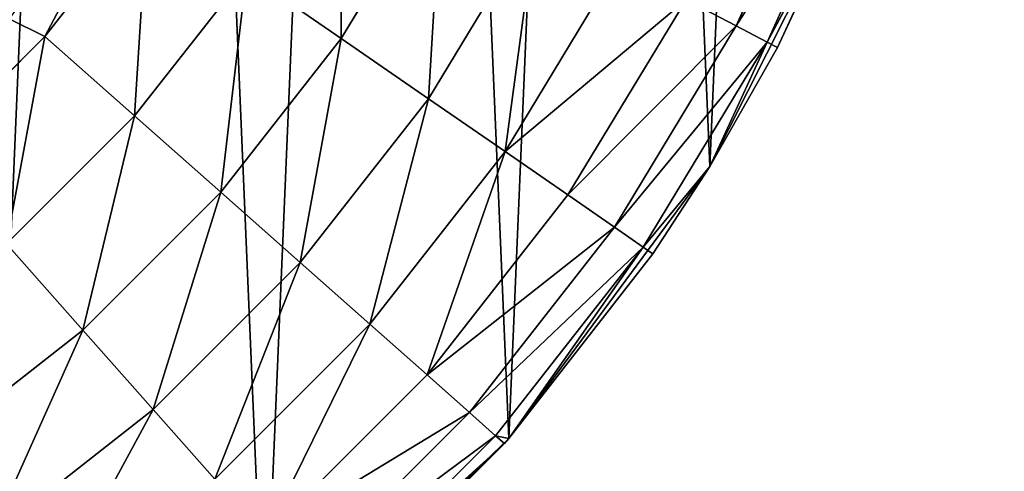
# Model space of a CAD drawing. Extents: x 80 to 596, y 77 to 1633.
# Tile 220 of 256: x 351 to 364, y 1082 to 1088. Entities that reach past the tile are written whole.
import ezdxf

# ---------------------------------------------------------------- set-up
doc = ezdxf.new("R2010")
doc.units = 0
doc.header["$LTSCALE"] = 25.4
doc.layers.get('0').update_dxf_attribs({"color": 13, "linetype": 'CONTINUOUS'})

# ---------------------------------------------------------------- blocks, each defined once
blk = doc.blocks.new('CADILLAC-III-8190-7988-799')
at = {"color": 18}
for p, q in [((23.945, 1090.789, 26.673), (22.686, 1087.993, 26.673)), ((23.945, 1090.789, 26.673), (22.686, 1087.993, 26.673)), ((24.37, 1090.627, 25.172), (23.089, 1087.781, 25.172)), ((24.37, 1090.627, 25.172), (23.089, 1087.781, 25.172)), ((22.343, 1086.161, 7.111), (24.329, 1090.098, 7.111)), ((22.343, 1086.161, 7.111), (24.329, 1090.098, 7.111)), ((24.329, 1090.098, 23.611), (23.089, 1087.781, 25.172)), ((24.329, 1090.098, 23.611), (23.089, 1087.781, 25.172)), ((24.329, 1090.098, 7.111), (23.225, 1087.71, 23.611)), ((24.329, 1090.098, 23.611), (23.225, 1087.71, 23.611)), ((24.329, 1090.098, 7.111), (23.225, 1087.71, 23.611)), ((24.329, 1090.098, 23.611), (23.225, 1087.71, 23.611)), ((18.853, 1090.005, 31.002), (17.537, 1087.828, 31.002)), ((18.853, 1090.005, 31.002), (17.537, 1087.828, 31.002)), ((13.677, 1087.856, 31.611), (15.017, 1089.567, 31.611)), ((13.677, 1087.856, 31.611), (15.017, 1089.567, 31.611)), ((20.077, 1089.362, 30.263), (18.675, 1087.043, 30.263)), ((20.077, 1089.362, 30.263), (18.675, 1087.043, 30.263)), ((21.151, 1088.799, 29.268), (19.673, 1086.354, 29.268)), ((21.151, 1088.799, 29.268), (19.673, 1086.354, 29.268)), ((16.302, 1088.681, 31.458), (14.845, 1086.821, 31.458)), ((16.302, 1088.681, 31.458), (14.845, 1086.821, 31.458)), ((16.302, 1088.681, 31.458), (17.537, 1087.828, 31.002)), ((16.302, 1088.681, 31.458), (17.537, 1087.828, 31.002)), ((22.032, 1088.336, 28.056), (20.492, 1085.789, 28.056)), ((22.032, 1088.336, 28.056), (20.492, 1085.789, 28.056)), ((22.032, 1088.336, 28.056), (22.686, 1087.993, 26.673)), ((22.032, 1088.336, 28.056), (22.686, 1087.993, 26.673)), ((22.686, 1087.993, 26.673), (21.1, 1085.369, 26.673)), ((22.686, 1087.993, 26.673), (21.1, 1085.369, 26.673)), ((22.686, 1087.993, 26.673), (23.089, 1087.781, 25.172)), ((22.686, 1087.993, 26.673), (23.089, 1087.781, 25.172)), ((12.14, 1086.319, 31.611), (13.677, 1087.856, 31.611)), ((12.14, 1086.319, 31.611), (13.677, 1087.856, 31.611)), ((13.677, 1087.856, 31.611), (14.845, 1086.821, 31.458)), ((13.677, 1087.856, 31.611), (14.845, 1086.821, 31.458)), ((17.537, 1087.828, 31.002), (15.968, 1085.826, 31.002)), ((17.537, 1087.828, 31.002), (15.968, 1085.826, 31.002)), ((17.537, 1087.828, 31.002), (18.675, 1087.043, 30.263)), ((17.537, 1087.828, 31.002), (18.675, 1087.043, 30.263)), ((23.089, 1087.781, 25.172), (21.475, 1085.11, 25.172)), ((23.089, 1087.781, 25.172), (21.475, 1085.11, 25.172)), ((23.089, 1087.781, 25.172), (22.343, 1086.161, 23.611)), ((23.089, 1087.781, 25.172), (22.343, 1086.161, 23.611)), ((23.225, 1087.71, 23.611), (23.089, 1087.781, 25.172)), ((23.225, 1087.71, 23.611), (23.089, 1087.781, 25.172)), ((23.225, 1087.71, 23.611), (22.343, 1086.161, 7.111)), ((23.225, 1087.71, 23.611), (22.343, 1086.161, 7.111)), ((23.225, 1087.71, 23.611), (22.343, 1086.161, 23.611)), ((23.225, 1087.71, 23.611), (22.343, 1086.161, 23.611)), ((18.675, 1087.043, 30.263), (17.004, 1084.909, 30.263)), ((18.675, 1087.043, 30.263), (17.004, 1084.909, 30.263)), ((18.675, 1087.043, 30.263), (19.673, 1086.354, 29.268)), ((18.675, 1087.043, 30.263), (19.673, 1086.354, 29.268)), ((13.175, 1085.151, 31.458), (14.845, 1086.821, 31.458)), ((13.175, 1085.151, 31.458), (14.845, 1086.821, 31.458)), ((14.845, 1086.821, 31.458), (15.968, 1085.826, 31.002)), ((14.845, 1086.821, 31.458), (15.968, 1085.826, 31.002)), ((19.673, 1086.354, 29.268), (17.911, 1084.105, 29.268)), ((19.673, 1086.354, 29.268), (17.911, 1084.105, 29.268)), ((19.673, 1086.354, 29.268), (20.492, 1085.789, 28.056)), ((19.673, 1086.354, 29.268), (20.492, 1085.789, 28.056)), ((19.721, 1082.615, 7.111), (22.343, 1086.161, 7.111)), ((19.721, 1082.615, 7.111), (22.343, 1086.161, 7.111)), ((22.343, 1086.161, 23.611), (21.475, 1085.11, 25.172)), ((22.343, 1086.161, 23.611), (21.475, 1085.11, 25.172)), ((22.343, 1086.161, 7.111), (21.601, 1085.023, 23.611)), ((22.343, 1086.161, 23.611), (21.601, 1085.023, 23.611)), ((22.343, 1086.161, 7.111), (21.601, 1085.023, 23.611)), ((22.343, 1086.161, 23.611), (21.601, 1085.023, 23.611)), ((22.343, 1086.161, 23.611), (22.343, 1086.161, 7.111)), ((22.343, 1086.161, 23.611), (22.343, 1086.161, 7.111)), ((14.17, 1084.028, 31.002), (15.968, 1085.826, 31.002)), ((14.17, 1084.028, 31.002), (15.968, 1085.826, 31.002)), ((15.968, 1085.826, 31.002), (17.004, 1084.909, 30.263)), ((15.968, 1085.826, 31.002), (17.004, 1084.909, 30.263)), ((20.492, 1085.789, 28.056), (18.656, 1083.445, 28.056)), ((20.492, 1085.789, 28.056), (18.656, 1083.445, 28.056)), ((20.492, 1085.789, 28.056), (21.1, 1085.369, 26.673)), ((20.492, 1085.789, 28.056), (21.1, 1085.369, 26.673)), ((21.1, 1085.369, 26.673), (19.209, 1082.955, 26.673)), ((21.1, 1085.369, 26.673), (19.209, 1082.955, 26.673)), ((21.1, 1085.369, 26.673), (21.475, 1085.11, 25.172)), ((21.1, 1085.369, 26.673), (21.475, 1085.11, 25.172)), ((14.17, 1084.028, 31.002), (13.175, 1085.151, 31.458)), ((14.17, 1084.028, 31.002), (13.175, 1085.151, 31.458)), ((21.475, 1085.11, 25.172), (19.55, 1082.653, 25.172)), ((21.475, 1085.11, 25.172), (19.55, 1082.653, 25.172)), ((21.475, 1085.11, 25.172), (19.721, 1082.615, 23.611)), ((21.475, 1085.11, 25.172), (19.721, 1082.615, 23.611)), ((21.601, 1085.023, 23.611), (19.721, 1082.615, 7.111)), ((21.601, 1085.023, 23.611), (19.721, 1082.615, 7.111)), ((21.601, 1085.023, 23.611), (19.721, 1082.615, 23.611)), ((21.601, 1085.023, 23.611), (19.721, 1082.615, 23.611)), ((21.601, 1085.023, 23.611), (21.475, 1085.11, 25.172)), ((21.601, 1085.023, 23.611), (21.475, 1085.11, 25.172)), ((15.087, 1082.993, 30.263), (17.004, 1084.909, 30.263)), ((15.087, 1082.993, 30.263), (17.004, 1084.909, 30.263)), ((17.004, 1084.909, 30.263), (17.911, 1084.105, 29.268)), ((17.004, 1084.909, 30.263), (17.911, 1084.105, 29.268)), ((12.168, 1082.459, 31.002), (14.17, 1084.028, 31.002)), ((12.168, 1082.459, 31.002), (14.17, 1084.028, 31.002)), ((15.087, 1082.993, 30.263), (14.17, 1084.028, 31.002)), ((15.087, 1082.993, 30.263), (14.17, 1084.028, 31.002)), ((15.891, 1082.085, 29.268), (17.911, 1084.105, 29.268)), ((15.891, 1082.085, 29.268), (17.911, 1084.105, 29.268)), ((17.911, 1084.105, 29.268), (18.656, 1083.445, 28.056)), ((17.911, 1084.105, 29.268), (18.656, 1083.445, 28.056)), ((16.551, 1081.34, 28.056), (18.656, 1083.445, 28.056)), ((16.551, 1081.34, 28.056), (18.656, 1083.445, 28.056)), ((18.656, 1083.445, 28.056), (19.209, 1082.955, 26.673)), ((18.656, 1083.445, 28.056), (19.209, 1082.955, 26.673)), ((12.954, 1081.321, 30.263), (15.087, 1082.993, 30.263)), ((12.954, 1081.321, 30.263), (15.087, 1082.993, 30.263)), ((15.891, 1082.085, 29.268), (15.087, 1082.993, 30.263)), ((15.891, 1082.085, 29.268), (15.087, 1082.993, 30.263)), ((17.041, 1080.787, 26.673), (19.209, 1082.955, 26.673)), ((17.041, 1080.787, 26.673), (19.209, 1082.955, 26.673)), ((19.209, 1082.955, 26.673), (19.55, 1082.653, 25.172)), ((19.209, 1082.955, 26.673), (19.55, 1082.653, 25.172)), ((16.537, 1079.564, 7.111), (19.721, 1082.615, 7.111)), ((16.537, 1079.564, 7.111), (19.721, 1082.615, 7.111)), ((17.343, 1080.446, 25.172), (19.55, 1082.653, 25.172)), ((17.343, 1080.446, 25.172), (19.55, 1082.653, 25.172)), ((19.721, 1082.615, 7.111), (17.445, 1080.331, 23.611)), ((19.721, 1082.615, 7.111), (17.445, 1080.331, 23.611)), ((19.721, 1082.615, 23.611), (19.55, 1082.653, 25.172)), ((19.55, 1082.653, 25.172), (19.665, 1082.551, 23.611)), ((19.721, 1082.615, 23.611), (19.55, 1082.653, 25.172)), ((19.55, 1082.653, 25.172), (19.665, 1082.551, 23.611)), ((19.721, 1082.615, 7.111), (19.665, 1082.551, 23.611)), ((19.721, 1082.615, 23.611), (19.665, 1082.551, 23.611)), ((19.721, 1082.615, 7.111), (19.665, 1082.551, 23.611)), ((19.721, 1082.615, 23.611), (19.665, 1082.551, 23.611)), ((19.721, 1082.615, 23.611), (19.721, 1082.615, 7.111)), ((19.721, 1082.615, 23.611), (19.721, 1082.615, 7.111)), ((19.665, 1082.551, 23.611), (17.445, 1080.331, 23.611)), ((19.665, 1082.551, 23.611), (17.445, 1080.331, 23.611))]:
    blk.add_line(p, q, dxfattribs=at)
mesh = blk.add_polyface(dxfattribs=at)
corners = [(-25.586, 1103.095, 7.111), (-25.213, 1094.315, 7.111), (-25.773, 1098.689, 7.111), (-24.657, 1107.406, 7.111), (-23.922, 1090.098, 7.111), (-23.012, 1111.498, 7.111), (-21.936, 1086.161, 7.111), (-20.7, 1115.253, 7.111), (-19.314, 1082.615, 7.111), (-17.787, 1118.563, 7.111), (-16.13, 1079.564, 7.111), (-14.356, 1121.334, 7.111), (-12.476, 1077.094, 7.111), (-10.506, 1123.484, 7.111), (-8.458, 1075.278, 7.111), (-6.348, 1124.954, 7.111), (-4.19, 1074.167, 7.111), (-2.001, 1125.699, 7.111), (0.204, 1073.793, 7.111), (0.204, 1125.793, 7.111), (2.409, 1125.699, 7.111), (4.598, 1074.167, 7.111), (6.755, 1124.954, 7.111), (8.865, 1075.278, 7.111), (10.913, 1123.484, 7.111), (12.884, 1077.094, 7.111), (14.763, 1121.334, 7.111), (16.537, 1079.564, 7.111), (18.194, 1118.563, 7.111), (19.721, 1082.615, 7.111), (21.108, 1115.253, 7.111), (22.343, 1086.161, 7.111), (23.42, 1111.498, 7.111), (24.329, 1090.098, 7.111), (25.064, 1107.406, 7.111), (25.62, 1094.315, 7.111), (25.993, 1103.095, 7.111), (26.18, 1098.689, 7.111)]
mesh.append_faces([[corners[k] for k in face] for face in [(0, 1, 2), (35, 36, 37)]], dxfattribs={"vtx0": -1, "color": 18})
mesh.append_faces([[corners[k] for k in face] for face in [(1, 3, 4), (4, 5, 6), (6, 7, 8), (8, 9, 10), (10, 11, 12), (12, 13, 14), (14, 15, 16), (16, 17, 18), (18, 20, 21), (21, 22, 23), (23, 24, 25), (25, 26, 27), (27, 28, 29), (29, 30, 31), (31, 32, 33), (33, 34, 35)]], dxfattribs={"vtx0": -1, "vtx1": -1, "color": 18})
mesh.append_faces([[corners[k] for k in face] for face in [(1, 0, 3), (4, 3, 5), (6, 5, 7), (8, 7, 9), (10, 9, 11), (12, 11, 13), (14, 13, 15), (16, 15, 17), (18, 17, 19), (18, 19, 20), (21, 20, 22), (23, 22, 24), (25, 24, 26), (27, 26, 28), (29, 28, 30), (31, 30, 32), (33, 32, 34), (35, 34, 36)]], dxfattribs={"vtx0": -1, "vtx2": -1, "color": 18})
mesh = blk.add_polyface(dxfattribs=at)
corners = [(-17.665, 1097.623, 31.611), (-17.665, 1101.962, 31.611), (-17.796, 1099.793, 31.611), (-17.273, 1095.485, 31.611), (-17.273, 1104.1, 31.611), (-17.201, 1097.963, 31.611), (-16.627, 1093.41, 31.611), (-16.44, 1094.385, 31.611), (-15.735, 1091.428, 31.611), (-14.952, 1091.043, 31.611), (-14.61, 1089.567, 31.611), (-12.801, 1088.083, 31.611), (-13.27, 1087.856, 31.611), (-11.733, 1086.319, 31.611), (-10.083, 1085.635, 31.611), (-10.022, 1084.979, 31.611), (-6.914, 1083.806, 31.611), (-8.161, 1083.854, 31.611), (-6.179, 1082.962, 31.611), (-3.435, 1082.675, 31.611), (-4.104, 1082.316, 31.611), (-1.966, 1081.924, 31.611), (0.204, 1082.293, 31.611), (0.204, 1081.793, 31.611), (2.373, 1081.924, 31.611), (3.842, 1082.675, 31.611), (4.511, 1082.316, 31.611), (7.321, 1083.806, 31.611), (6.586, 1082.962, 31.611), (8.569, 1083.854, 31.611), (10.49, 1085.635, 31.611), (10.429, 1084.979, 31.611), (12.14, 1086.319, 31.611), (13.209, 1088.083, 31.611), (13.677, 1087.856, 31.611), (15.359, 1091.043, 31.611), (15.017, 1089.567, 31.611), (16.142, 1091.428, 31.611), (16.847, 1094.385, 31.611), (17.034, 1093.41, 31.611), (17.608, 1097.963, 31.611), (17.681, 1095.485, 31.611), (17.608, 1101.622, 31.611), (-17.201, 1101.622, 31.611), (-16.627, 1106.175, 31.611), (-16.44, 1105.2, 31.611), (-15.735, 1108.158, 31.611), (-14.952, 1108.543, 31.611), (-14.61, 1110.018, 31.611), (-12.801, 1111.502, 31.611), (-13.27, 1111.729, 31.611), (-11.733, 1113.266, 31.611), (-10.083, 1113.95, 31.611), (-10.022, 1114.606, 31.611), (-6.914, 1115.78, 31.611), (-8.161, 1115.731, 31.611), (-6.179, 1116.623, 31.611), (-3.435, 1116.91, 31.611), (-4.104, 1117.27, 31.611), (-1.966, 1117.661, 31.611), (0.204, 1117.293, 31.611), (0.204, 1117.793, 31.611), (3.842, 1116.91, 31.611), (2.373, 1117.661, 31.611), (4.511, 1117.27, 31.611), (7.321, 1115.78, 31.611), (6.586, 1116.623, 31.611), (8.569, 1115.731, 31.611), (10.49, 1113.95, 31.611), (10.429, 1114.606, 31.611), (12.14, 1113.266, 31.611), (13.209, 1111.502, 31.611), (13.677, 1111.729, 31.611), (15.359, 1108.543, 31.611), (15.017, 1110.018, 31.611), (16.142, 1108.158, 31.611), (16.847, 1105.2, 31.611), (17.034, 1106.175, 31.611), (17.681, 1104.1, 31.611), (18.072, 1097.623, 31.611), (18.072, 1101.962, 31.611), (18.204, 1099.793, 31.611)]
mesh.append_faces([[corners[k] for k in face] for face in [(0, 1, 2), (80, 79, 81)]], dxfattribs={"vtx0": -1, "color": 18})
mesh.append_faces([[corners[k] for k in face] for face in [(1, 3, 4), (5, 6, 7), (7, 8, 9), (9, 10, 11), (11, 13, 14), (14, 15, 16), (16, 18, 19), (19, 21, 22), (22, 24, 25), (25, 26, 27), (27, 29, 30), (30, 32, 33), (33, 34, 35), (35, 37, 38), (38, 39, 40), (40, 41, 42), (4, 43, 44), (43, 4, 5), (44, 45, 46), (46, 47, 48), (48, 49, 50), (50, 49, 51), (51, 52, 53), (53, 54, 55), (55, 54, 56), (56, 57, 58), (58, 57, 59), (59, 60, 61), (61, 62, 63), (63, 62, 64), (64, 65, 66), (66, 65, 67), (67, 68, 69), (69, 68, 70), (70, 71, 72), (72, 73, 74), (74, 73, 75), (75, 76, 77), (77, 42, 78), (78, 79, 80)]], dxfattribs={"vtx0": -1, "vtx1": -1, "color": 18})
mesh.append_faces([[corners[k] for k in face] for face in [(4, 3, 5), (78, 42, 41)]], dxfattribs={"vtx0": -1, "vtx1": -1, "vtx2": -1, "color": 18})
mesh.append_faces([[corners[k] for k in face] for face in [(1, 0, 3), (5, 3, 6), (7, 6, 8), (9, 8, 10), (11, 10, 12), (11, 12, 13), (14, 13, 15), (16, 15, 17), (16, 17, 18), (19, 18, 20), (19, 20, 21), (22, 21, 23), (22, 23, 24), (25, 24, 26), (27, 26, 28), (27, 28, 29), (30, 29, 31), (30, 31, 32), (33, 32, 34), (35, 34, 36), (35, 36, 37), (38, 37, 39), (40, 39, 41), (44, 43, 45), (46, 45, 47), (48, 47, 49), (51, 49, 52), (53, 52, 54), (56, 54, 57), (59, 57, 60), (61, 60, 62), (64, 62, 65), (67, 65, 68), (70, 68, 71), (72, 71, 73), (75, 73, 76), (77, 76, 42), (78, 41, 79)]], dxfattribs={"vtx0": -1, "vtx2": -1, "color": 18})
mesh = blk.add_polyface(dxfattribs=at)
corners = [(23.945, 1090.789, 26.673), (22.032, 1088.336, 28.056), (22.686, 1087.993, 26.673), (23.253, 1091.051, 28.056)]
mesh.append_faces([[corners[k] for k in face] for face in [(0, 1, 2), (1, 0, 3)]], dxfattribs={"vtx0": -1, "color": 18})
mesh = blk.add_polyface(dxfattribs=at)
corners = [(17.537, 1087.828, 31.002), (17.524, 1090.702, 31.458), (16.302, 1088.681, 31.458), (18.853, 1090.005, 31.002)]
mesh.append_faces([[corners[k] for k in face] for face in [(0, 1, 2), (1, 0, 3)]], dxfattribs={"vtx0": -1, "color": 18})
mesh = blk.add_polyface(dxfattribs=at)
corners = [(24.37, 1090.627, 25.172), (22.686, 1087.993, 26.673), (23.089, 1087.781, 25.172), (23.945, 1090.789, 26.673)]
mesh.append_faces([[corners[k] for k in face] for face in [(0, 1, 2), (1, 0, 3)]], dxfattribs={"vtx0": -1, "color": 18})
mesh = blk.add_polyface(dxfattribs=at)
corners = [(24.37, 1090.627, 25.172), (23.089, 1087.781, 25.172), (24.329, 1090.098, 23.611)]
mesh.append_faces([[corners[k] for k in face] for face in [(0, 1, 2)]], dxfattribs={"color": 18})
mesh = blk.add_polyface(dxfattribs=at)
corners = [(24.329, 1090.098, 7.111), (23.225, 1087.71, 23.611), (22.343, 1086.161, 7.111)]
mesh.append_faces([[corners[k] for k in face] for face in [(0, 1, 2)]], dxfattribs={"color": 18})
mesh = blk.add_polyface(dxfattribs=at)
corners = [(24.329, 1090.098, 23.611), (23.089, 1087.781, 25.172), (23.225, 1087.71, 23.611)]
mesh.append_faces([[corners[k] for k in face] for face in [(0, 1, 2)]], dxfattribs={"color": 18})
mesh = blk.add_polyface(dxfattribs=at)
corners = [(24.329, 1090.098, 23.611), (23.225, 1087.71, 23.611), (24.329, 1090.098, 7.111)]
mesh.append_faces([[corners[k] for k in face] for face in [(0, 1, 2)]], dxfattribs={"color": 18})
mesh = blk.add_polyface(dxfattribs=at)
corners = [(18.675, 1087.043, 30.263), (18.853, 1090.005, 31.002), (17.537, 1087.828, 31.002), (20.077, 1089.362, 30.263)]
mesh.append_faces([[corners[k] for k in face] for face in [(0, 1, 2), (1, 0, 3)]], dxfattribs={"vtx0": -1, "color": 18})
mesh = blk.add_polyface(dxfattribs=at)
corners = [(14.845, 1086.821, 31.458), (15.017, 1089.567, 31.611), (13.677, 1087.856, 31.611), (16.302, 1088.681, 31.458)]
mesh.append_faces([[corners[k] for k in face] for face in [(0, 1, 2), (1, 0, 3)]], dxfattribs={"vtx0": -1, "color": 18})
mesh = blk.add_polyface(dxfattribs=at)
corners = [(19.673, 1086.354, 29.268), (20.077, 1089.362, 30.263), (18.675, 1087.043, 30.263), (21.151, 1088.799, 29.268)]
mesh.append_faces([[corners[k] for k in face] for face in [(0, 1, 2), (1, 0, 3)]], dxfattribs={"vtx0": -1, "color": 18})
mesh = blk.add_polyface(dxfattribs=at)
corners = [(22.032, 1088.336, 28.056), (19.673, 1086.354, 29.268), (20.492, 1085.789, 28.056), (21.151, 1088.799, 29.268)]
mesh.append_faces([[corners[k] for k in face] for face in [(0, 1, 2), (1, 0, 3)]], dxfattribs={"vtx0": -1, "color": 18})
mesh = blk.add_polyface(dxfattribs=at)
corners = [(15.968, 1085.826, 31.002), (16.302, 1088.681, 31.458), (14.845, 1086.821, 31.458), (17.537, 1087.828, 31.002)]
mesh.append_faces([[corners[k] for k in face] for face in [(0, 1, 2), (1, 0, 3)]], dxfattribs={"vtx0": -1, "color": 18})
mesh = blk.add_polyface(dxfattribs=at)
corners = [(22.686, 1087.993, 26.673), (20.492, 1085.789, 28.056), (21.1, 1085.369, 26.673), (22.032, 1088.336, 28.056)]
mesh.append_faces([[corners[k] for k in face] for face in [(0, 1, 2), (1, 0, 3)]], dxfattribs={"vtx0": -1, "color": 18})
mesh = blk.add_polyface(dxfattribs=at)
corners = [(23.089, 1087.781, 25.172), (21.1, 1085.369, 26.673), (21.475, 1085.11, 25.172), (22.686, 1087.993, 26.673)]
mesh.append_faces([[corners[k] for k in face] for face in [(0, 1, 2), (1, 0, 3)]], dxfattribs={"vtx0": -1, "color": 18})
mesh = blk.add_polyface(dxfattribs=at)
corners = [(13.175, 1085.151, 31.458), (13.677, 1087.856, 31.611), (12.14, 1086.319, 31.611), (14.845, 1086.821, 31.458)]
mesh.append_faces([[corners[k] for k in face] for face in [(0, 1, 2), (1, 0, 3)]], dxfattribs={"vtx0": -1, "color": 18})
mesh = blk.add_polyface(dxfattribs=at)
corners = [(17.004, 1084.909, 30.263), (17.537, 1087.828, 31.002), (15.968, 1085.826, 31.002), (18.675, 1087.043, 30.263)]
mesh.append_faces([[corners[k] for k in face] for face in [(0, 1, 2), (1, 0, 3)]], dxfattribs={"vtx0": -1, "color": 18})
mesh = blk.add_polyface(dxfattribs=at)
corners = [(23.089, 1087.781, 25.172), (21.475, 1085.11, 25.172), (22.343, 1086.161, 23.611)]
mesh.append_faces([[corners[k] for k in face] for face in [(0, 1, 2)]], dxfattribs={"color": 18})
mesh = blk.add_polyface(dxfattribs=at)
corners = [(23.089, 1087.781, 25.172), (22.343, 1086.161, 23.611), (23.225, 1087.71, 23.611)]
mesh.append_faces([[corners[k] for k in face] for face in [(0, 1, 2)]], dxfattribs={"color": 18})
mesh = blk.add_polyface(dxfattribs=at)
corners = [(23.225, 1087.71, 23.611), (22.343, 1086.161, 23.611), (22.343, 1086.161, 7.111)]
mesh.append_faces([[corners[k] for k in face] for face in [(0, 1, 2)]], dxfattribs={"color": 18})
mesh = blk.add_polyface(dxfattribs=at)
corners = [(17.911, 1084.105, 29.268), (18.675, 1087.043, 30.263), (17.004, 1084.909, 30.263), (19.673, 1086.354, 29.268)]
mesh.append_faces([[corners[k] for k in face] for face in [(0, 1, 2), (1, 0, 3)]], dxfattribs={"vtx0": -1, "color": 18})
mesh = blk.add_polyface(dxfattribs=at)
corners = [(14.17, 1084.028, 31.002), (14.845, 1086.821, 31.458), (13.175, 1085.151, 31.458), (15.968, 1085.826, 31.002)]
mesh.append_faces([[corners[k] for k in face] for face in [(0, 1, 2), (1, 0, 3)]], dxfattribs={"vtx0": -1, "color": 18})
mesh = blk.add_polyface(dxfattribs=at)
corners = [(18.656, 1083.445, 28.056), (19.673, 1086.354, 29.268), (17.911, 1084.105, 29.268), (20.492, 1085.789, 28.056)]
mesh.append_faces([[corners[k] for k in face] for face in [(0, 1, 2), (1, 0, 3)]], dxfattribs={"vtx0": -1, "color": 18})
mesh = blk.add_polyface(dxfattribs=at)
corners = [(22.343, 1086.161, 7.111), (21.601, 1085.023, 23.611), (19.721, 1082.615, 7.111)]
mesh.append_faces([[corners[k] for k in face] for face in [(0, 1, 2)]], dxfattribs={"color": 18})
mesh = blk.add_polyface(dxfattribs=at)
corners = [(22.343, 1086.161, 23.611), (21.475, 1085.11, 25.172), (21.601, 1085.023, 23.611)]
mesh.append_faces([[corners[k] for k in face] for face in [(0, 1, 2)]], dxfattribs={"color": 18})
mesh = blk.add_polyface(dxfattribs=at)
corners = [(22.343, 1086.161, 23.611), (21.601, 1085.023, 23.611), (22.343, 1086.161, 7.111)]
mesh.append_faces([[corners[k] for k in face] for face in [(0, 1, 2)]], dxfattribs={"color": 18})
mesh = blk.add_polyface(dxfattribs=at)
corners = [(15.087, 1082.993, 30.263), (15.968, 1085.826, 31.002), (14.17, 1084.028, 31.002), (17.004, 1084.909, 30.263)]
mesh.append_faces([[corners[k] for k in face] for face in [(0, 1, 2), (1, 0, 3)]], dxfattribs={"vtx0": -1, "color": 18})
mesh = blk.add_polyface(dxfattribs=at)
corners = [(21.1, 1085.369, 26.673), (18.656, 1083.445, 28.056), (19.209, 1082.955, 26.673), (20.492, 1085.789, 28.056)]
mesh.append_faces([[corners[k] for k in face] for face in [(0, 1, 2), (1, 0, 3)]], dxfattribs={"vtx0": -1, "color": 18})
mesh = blk.add_polyface(dxfattribs=at)
corners = [(21.475, 1085.11, 25.172), (19.209, 1082.955, 26.673), (19.55, 1082.653, 25.172), (21.1, 1085.369, 26.673)]
mesh.append_faces([[corners[k] for k in face] for face in [(0, 1, 2), (1, 0, 3)]], dxfattribs={"vtx0": -1, "color": 18})
mesh = blk.add_polyface(dxfattribs=at)
corners = [(12.168, 1082.459, 31.002), (13.175, 1085.151, 31.458), (11.315, 1083.694, 31.458), (14.17, 1084.028, 31.002)]
mesh.append_faces([[corners[k] for k in face] for face in [(0, 1, 2), (1, 0, 3)]], dxfattribs={"vtx0": -1, "color": 18})
mesh = blk.add_polyface(dxfattribs=at)
corners = [(21.475, 1085.11, 25.172), (19.55, 1082.653, 25.172), (19.721, 1082.615, 23.611)]
mesh.append_faces([[corners[k] for k in face] for face in [(0, 1, 2)]], dxfattribs={"color": 18})
mesh = blk.add_polyface(dxfattribs=at)
corners = [(21.475, 1085.11, 25.172), (19.721, 1082.615, 23.611), (21.601, 1085.023, 23.611)]
mesh.append_faces([[corners[k] for k in face] for face in [(0, 1, 2)]], dxfattribs={"color": 18})
mesh = blk.add_polyface(dxfattribs=at)
corners = [(21.601, 1085.023, 23.611), (19.721, 1082.615, 23.611), (19.721, 1082.615, 7.111)]
mesh.append_faces([[corners[k] for k in face] for face in [(0, 1, 2)]], dxfattribs={"color": 18})
mesh = blk.add_polyface(dxfattribs=at)
corners = [(15.891, 1082.085, 29.268), (17.004, 1084.909, 30.263), (15.087, 1082.993, 30.263), (17.911, 1084.105, 29.268)]
mesh.append_faces([[corners[k] for k in face] for face in [(0, 1, 2), (1, 0, 3)]], dxfattribs={"vtx0": -1, "color": 18})
mesh = blk.add_polyface(dxfattribs=at)
corners = [(12.954, 1081.321, 30.263), (14.17, 1084.028, 31.002), (12.168, 1082.459, 31.002), (15.087, 1082.993, 30.263)]
mesh.append_faces([[corners[k] for k in face] for face in [(0, 1, 2), (1, 0, 3)]], dxfattribs={"vtx0": -1, "color": 18})
mesh = blk.add_polyface(dxfattribs=at)
corners = [(16.551, 1081.34, 28.056), (17.911, 1084.105, 29.268), (15.891, 1082.085, 29.268), (18.656, 1083.445, 28.056)]
mesh.append_faces([[corners[k] for k in face] for face in [(0, 1, 2), (1, 0, 3)]], dxfattribs={"vtx0": -1, "color": 18})
mesh = blk.add_polyface(dxfattribs=at)
corners = [(19.209, 1082.955, 26.673), (16.551, 1081.34, 28.056), (17.041, 1080.787, 26.673), (18.656, 1083.445, 28.056)]
mesh.append_faces([[corners[k] for k in face] for face in [(0, 1, 2), (1, 0, 3)]], dxfattribs={"vtx0": -1, "color": 18})
mesh = blk.add_polyface(dxfattribs=at)
corners = [(13.642, 1080.323, 29.268), (15.087, 1082.993, 30.263), (12.954, 1081.321, 30.263), (15.891, 1082.085, 29.268)]
mesh.append_faces([[corners[k] for k in face] for face in [(0, 1, 2), (1, 0, 3)]], dxfattribs={"vtx0": -1, "color": 18})
mesh = blk.add_polyface(dxfattribs=at)
corners = [(19.55, 1082.653, 25.172), (17.041, 1080.787, 26.673), (17.343, 1080.446, 25.172), (19.209, 1082.955, 26.673)]
mesh.append_faces([[corners[k] for k in face] for face in [(0, 1, 2), (1, 0, 3)]], dxfattribs={"vtx0": -1, "color": 18})
mesh = blk.add_polyface(dxfattribs=at)
corners = [(17.445, 1080.331, 23.611), (16.537, 1079.564, 7.111), (19.721, 1082.615, 7.111)]
mesh.append_faces([[corners[k] for k in face] for face in [(0, 1, 2)]], dxfattribs={"color": 18})
mesh = blk.add_polyface(dxfattribs=at)
corners = [(19.665, 1082.551, 23.611), (17.343, 1080.446, 25.172), (17.445, 1080.331, 23.611), (19.55, 1082.653, 25.172)]
mesh.append_faces([[corners[k] for k in face] for face in [(0, 1, 2), (1, 0, 3)]], dxfattribs={"vtx0": -1, "color": 18})
mesh = blk.add_polyface(dxfattribs=at)
corners = [(19.721, 1082.615, 7.111), (19.665, 1082.551, 23.611), (17.445, 1080.331, 23.611)]
mesh.append_faces([[corners[k] for k in face] for face in [(0, 1, 2)]], dxfattribs={"color": 18})
mesh = blk.add_polyface(dxfattribs=at)
corners = [(19.55, 1082.653, 25.172), (19.665, 1082.551, 23.611), (19.721, 1082.615, 23.611)]
mesh.append_faces([[corners[k] for k in face] for face in [(0, 1, 2)]], dxfattribs={"color": 18})
mesh = blk.add_polyface(dxfattribs=at)
corners = [(19.721, 1082.615, 23.611), (19.665, 1082.551, 23.611), (19.721, 1082.615, 7.111)]
mesh.append_faces([[corners[k] for k in face] for face in [(0, 1, 2)]], dxfattribs={"color": 18})
blk = doc.blocks.new('GRUPUJ_1')
at = {"color": 0}
blk.add_blockref('CADILLAC-III-8190-7988-799', (258.066, -77.491, -7.111), dxfattribs=at)

msp = doc.modelspace()

# ---------------------------------------------------------------- block references
at = {"color": 0}
msp.add_blockref('GRUPUJ_1', (79.834, 77.491, -7.989), dxfattribs=at)

doc.saveas('drawing.dxf')
